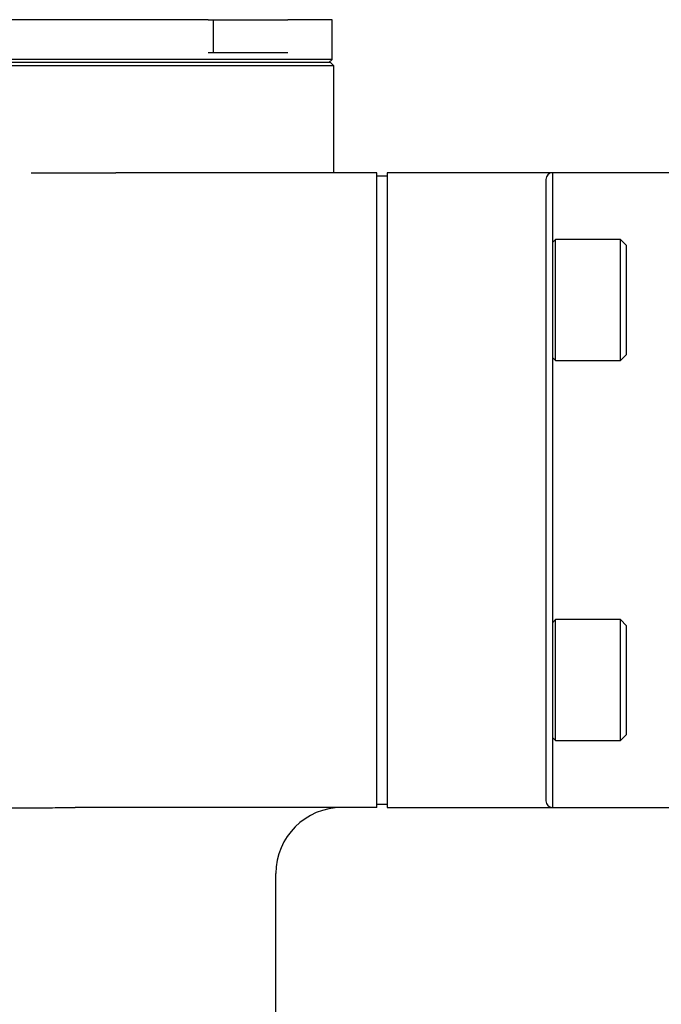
# Model space of a CAD drawing. Header units: inches. Extents: x 0.4 to 16.4, y 0.2 to 10.8.
# Tile 11 of 27: x 5.7 to 6.7, y 3.9 to 5.3. Entities that reach past the tile are written whole.
import ezdxf

# ---------------------------------------------------------------- set-up
doc = ezdxf.new("R2010")
doc.units = ezdxf.units.IN
doc.header["$MEASUREMENT"] = 0
doc.layers.add('DIMENSIONS', color=150, linetype='Continuous')
doc.styles.add('SLDTEXTSTYLE0', font='TXT', dxfattribs={"width": 0.75})
doc.dimstyles.new('SLDDIMSTYLE1', dxfattribs={"dimtxt": 0.137795, "dimasz": 0.156, "dimexe": 0, "dimexo": 0.0625, "dimgap": 0.034449, "dimtad": 0, "dimtih": 1, "dimtoh": 1, "dimdec": 3, "dimrnd": 1e-09, "dimzin": 12, "dimdsep": 46, "dimtxsty": 'SLDTEXTSTYLE0', "dimsah": 1, "dimcen": 0.09, "dimadec": 0, "dimazin": 3, "dimtfac": 1, "dimtdec": 3, "dimtofl": 0, "dimtmove": 0, "dimatfit": 3, "dimfxl": 0, "dimfrac": 2, "dimtolj": 1, "dimtzin": 12, "dimarcsym": 0})

# ---------------------------------------------------------------- blocks, each defined once
blk = doc.blocks.new('_D_2')
at = {"layer": 'DIMENSIONS'}
for p, q in [((6.9682, 5.1108), (8.3251, 5.1108)), ((8.2001, 5.1108), (8.2001, 4.3759)), ((7.971, 4.3479), (7.9291, 4.3479)), ((7.9291, 4.3479), (7.9291, 4.1291)), ((8.4292, 4.3479), (8.4712, 4.3479)), ((8.4712, 4.3479), (8.4712, 4.1291)), ((7.9291, 4.1291), (7.971, 4.1291)), ((8.4712, 4.1291), (8.4292, 4.1291)), ((8.2001, 3.1913), (8.2001, 3.923)), ((6.5873, 3.1913), (8.3251, 3.1913))]:
    blk.add_line(p, q, dxfattribs=at)
for points in [[(8.2001, 5.1108), (8.1741, 4.9548), (8.2261, 4.9548)], [(8.2001, 3.1913), (8.2261, 3.3473), (8.1741, 3.3473)]]:
    blk.add_solid(points, dxfattribs=at)
at = {"layer": 'DIMENSIONS', "char_height": 0.1378, "attachment_point": 1, "style": 'SLDTEXTSTYLE0'}
for s, insert in [('48.75', (7.971, 4.3067)), ('1.919', (7.971, 4.1006))]:
    blk.add_mtext(s, dxfattribs=dict(at, insert=insert))

msp = doc.modelspace()

# ---------------------------------------------------------------- linework, layer by layer
at = {"color": 7, "linetype": 'Continuous', "lineweight": 25}
for p, q in [((6.00764, 5.34226), (5.41795, 5.34226)), ((6.00764, 5.34226), (6.01599, 5.34226)), ((6.01599, 5.29226), (6.01599, 5.34226)), ((6.01599, 5.34226), (6.04955, 5.34226)), ((6.04955, 5.34226), (6.07099, 5.34226)), ((6.07099, 5.34226), (6.128, 5.34226)), ((6.19508, 5.34226), (6.128, 5.34226)), ((6.19508, 5.28226), (6.19508, 5.34226)), ((6.128, 5.29226), (6.00764, 5.29226)), ((6.19508, 5.28226), (4.40008, 5.28226)), ((6.19258, 5.27726), (4.40258, 5.27726)), ((6.19008, 5.27726), (6.19508, 5.28226)), ((6.19758, 5.27226), (6.19258, 5.27726)), ((6.19758, 5.27226), (4.39758, 5.27226)), ((6.19758, 5.11076), (6.19758, 5.27226)), ((5.74023, 5.11076), (5.86811, 5.11076)), ((6.26258, 5.11076), (5.86811, 5.11076)), ((6.26258, 4.15076), (6.26258, 5.11076)), ((6.52821, 5.11076), (6.27821, 5.11076)), ((6.27821, 5.11076), (6.27821, 5.10076)), ((6.52821, 5.11076), (6.52821, 4.93645)), ((6.91821, 5.11076), (6.52821, 5.11076)), ((6.27821, 5.10576), (6.26258, 5.10576)), ((6.27821, 5.10076), (6.27821, 4.16076)), ((6.51821, 5.10076), (6.51821, 4.16076)), ((6.53278, 5.00976), (6.52821, 5.00518)), ((6.63106, 5.00976), (6.53278, 5.00976)), ((6.53278, 4.82676), (6.53278, 5.00976)), ((6.64021, 5.00061), (6.63106, 5.00976)), ((6.63106, 4.91826), (6.63106, 5.00976)), ((6.64021, 4.91826), (6.64021, 5.00061)), ((6.52821, 4.93645), (6.52821, 4.90007)), ((6.63106, 4.82676), (6.63106, 4.91826)), ((6.64021, 4.83591), (6.64021, 4.91826)), ((6.52821, 4.90007), (6.52821, 4.36145)), ((6.52821, 4.83133), (6.53278, 4.82676)), ((6.53278, 4.82676), (6.63106, 4.82676)), ((6.63106, 4.82676), (6.64021, 4.83591)), ((6.53278, 4.43476), (6.52821, 4.43018)), ((6.63106, 4.43476), (6.53278, 4.43476)), ((6.53278, 4.25176), (6.53278, 4.43476)), ((6.64021, 4.42561), (6.63106, 4.43476)), ((6.63106, 4.34326), (6.63106, 4.43476)), ((6.64021, 4.34326), (6.64021, 4.42561)), ((6.52821, 4.36145), (6.52821, 4.32507)), ((6.63106, 4.25176), (6.63106, 4.34326)), ((6.64021, 4.26091), (6.64021, 4.34326)), ((6.52821, 4.32507), (6.52821, 4.15076)), ((6.63106, 4.25176), (6.64021, 4.26091)), ((6.52821, 4.25633), (6.53278, 4.25176)), ((6.53278, 4.25176), (6.63106, 4.25176)), ((6.26258, 4.15576), (6.27821, 4.15576)), ((6.27821, 4.16076), (6.27821, 4.15076)), ((5.70547, 4.14997), (5.74023, 4.14997)), ((5.86811, 4.15076), (5.8065, 4.15076)), ((6.26258, 4.15076), (5.86811, 4.15076)), ((6.27821, 4.15076), (6.52821, 4.15076)), ((6.52821, 4.15076), (6.91821, 4.15076)), ((6.11008, 3.34226), (6.11008, 4.05076))]:
    msp.add_line(p, q, dxfattribs=at)
for centre, radius, start, end in [((6.52821, 5.10076), 0.01, 90, 180), ((6.52821, 4.16076), 0.01, 180, 270), ((6.21008, 4.05076), 0.1, 90, 180)]:
    msp.add_arc(centre, radius, start, end, dxfattribs=at)
msp.add_open_spline([(5.74023, 4.14997), (5.75067, 4.14997), (5.76142, 4.15012), (5.78351, 4.15052), (5.79485, 4.15076), (5.8065, 4.15076)], degree=3, knots=[0, 0, 0, 0, 0.5, 0.5, 1, 1, 1, 1], dxfattribs=at)

# ---------------------------------------------------------------- dimensions: what is measured, and where the dimension line sits
at = {"layer": 'DIMENSIONS'}
dim = msp.add_linear_dim(base=(8.20013, 5.11076), p1=(6.53733, 3.19127), p2=(6.91821, 5.11076), angle=90, dimstyle='SLDDIMSTYLE1', dxfattribs=at)
dim.commit()
dim.dimension.update_dxf_attribs({"geometry": '_D_2', "text_midpoint": (8.20013, 4.1494), "dimtype": 160})

doc.saveas('drawing.dxf')
